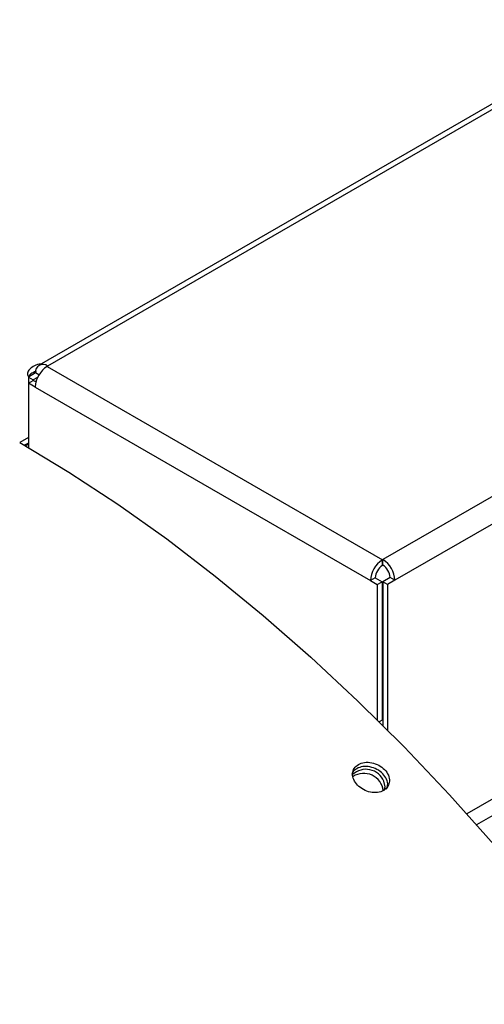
# Model space of a CAD drawing. Extents: x 5 to 297, y -3 to 205.
# Tile 4 of 28: x 74 to 82, y 63 to 80. Entities that reach past the tile are written whole.
import ezdxf

# ---------------------------------------------------------------- set-up
doc = ezdxf.new("R2010")
doc.units = 0
doc.layers.get('0').update_dxf_attribs({"linetype": 'CONTINUOUS'})

msp = doc.modelspace()

# ---------------------------------------------------------------- linework, layer by layer
at = {"color": 7, "linetype": 'CONTINUOUS'}
for p, q in [((84.762, 80.101), (74.66, 74.269)), ((84.905, 80.086), (74.803, 74.255)), ((90.562, 76.821), (80.46, 70.989)), ((90.764, 76.471), (80.662, 70.639)), ((74.601, 74.138), (74.479, 74.068)), ((74.656, 74.106), (74.601, 74.138)), ((74.795, 74.25), (74.803, 74.255)), ((74.795, 74.25), (80.452, 70.985)), ((74.479, 74.068), (74.479, 73.966)), ((74.479, 74.068), (74.56, 74.021)), ((74.479, 73.966), (74.56, 74.013)), ((74.479, 73.966), (74.479, 72.879)), ((74.593, 73.9), (74.479, 73.966)), ((74.634, 74.064), (74.56, 74.021)), ((74.56, 74.021), (74.56, 74.013)), ((74.605, 73.987), (74.56, 74.013)), ((74.593, 73.9), (80.25, 70.635)), ((74.479, 73.049), (74.332, 72.964)), ((74.479, 72.956), (74.413, 72.917)), ((74.426, 72.909), (74.479, 72.94)), ((80.452, 70.985), (80.46, 70.989)), ((80.452, 70.891), (80.452, 70.985)), ((80.46, 70.896), (80.46, 70.989)), ((80.452, 70.891), (80.46, 70.896)), ((80.331, 70.681), (80.25, 70.635)), ((80.25, 70.635), (80.364, 70.569)), ((80.331, 70.681), (80.445, 70.616)), ((80.581, 70.686), (80.459, 70.616)), ((80.662, 70.639), (80.54, 70.569)), ((80.662, 70.639), (80.581, 70.686)), ((80.364, 70.569), (80.445, 70.616)), ((80.364, 70.569), (80.364, 68.282)), ((80.445, 70.616), (80.445, 68.278)), ((80.54, 70.569), (80.459, 70.616)), ((80.459, 70.616), (80.459, 68.188)), ((80.54, 70.569), (80.54, 68.107)), ((80.445, 68.278), (80.397, 68.25))]:
    msp.add_line(p, q, dxfattribs=at)
at = {"color": 8, "linetype": 'CONTINUOUS'}
for p, q in [((83.348, 67.547), (81.875, 66.697)), ((83.609, 67.418), (82.04, 66.512))]:
    msp.add_line(p, q, dxfattribs=at)
at = {"color": 7, "linetype": 'CONTINUOUS', "flags": 128}
for points in [[(74.332, 72.964), (75.161, 72.465), (75.988, 71.922), (76.812, 71.337), (77.631, 70.711), (78.442, 70.045), (79.245, 69.342), (80.038, 68.601), (80.818, 67.826), (81.584, 67.017), (82.335, 66.176), (83.068, 65.306), (83.783, 64.407), (84.477, 63.483)], [(80.482, 67.091), (80.496, 67.155), (80.476, 67.248)]]:
    msp.add_lwpolyline(points, dxfattribs=at)
at = {"color": 7, "linetype": 'CONTINUOUS'}
for centre, radius, start, end in [((74.724, 74.158), 0.125, 50.7967, 189.214), ((75.032, 73.88), 0.439, 122.6055, 177.3945), ((80.689, 70.615), 0.439, 122.6055, 177.3945), ((80.223, 70.619), 0.439, 2.6055, 57.3945), ((80.594, 70.669), 0.263, 122.6055, 177.3945), ((80.318, 70.674), 0.263, 2.6055, 57.3945), ((80.174, 67.121), 0.328, 22.7413, 133.4168), ((80.136, 67.049), 0.332, 6.6496, 122.9485)]:
    msp.add_arc(centre, radius, start, end, dxfattribs=at)
for points, knots in [([(74.699, 74.291), (74.686, 74.29), (74.632, 74.284), (74.552, 74.246), (74.479, 74.188), (74.454, 74.124), (74.472, 74.086), (74.48, 74.071)], [0, 0, 0, 0, 0.0763612, 0.325905, 0.5765272, 0.8261903, 1, 1, 1, 1]), ([(74.607, 74.166), (74.591, 74.161), (74.541, 74.142), (74.495, 74.106), (74.487, 74.077), (74.485, 74.071)], [0, 0, 0, 0, 0.252798, 0.842291, 1, 1, 1, 1]), ([(80.52, 67.115), (80.528, 67.136), (80.549, 67.187), (80.529, 67.282), (80.463, 67.377), (80.363, 67.454), (80.242, 67.495), (80.118, 67.502), (80.016, 67.464), (79.95, 67.415), (79.94, 67.374), (79.938, 67.364)], [0, 0, 0, 0, 0.090284, 0.21458, 0.338573, 0.462862, 0.586859, 0.71122, 0.835148, 0.959611, 1, 1, 1, 1]), ([(80.033, 67.181), (80.063, 67.154), (80.125, 67.1), (80.249, 67.059), (80.371, 67.051), (80.476, 67.087), (80.551, 67.154), (80.577, 67.248), (80.56, 67.351), (80.492, 67.447), (80.393, 67.524), (80.271, 67.565), (80.147, 67.572), (80.042, 67.535), (79.968, 67.468), (79.942, 67.376), (79.958, 67.273), (80.008, 67.212), (80.033, 67.181)], [0, 0, 0, 0, 0.062494, 0.125124, 0.187609, 0.249956, 0.31239, 0.374786, 0.437419, 0.49998, 0.56269, 0.625173, 0.687735, 0.75, 0.812534, 0.874829, 0.937343, 1, 1, 1, 1])]:
    msp.add_open_spline(points, degree=3, knots=knots, dxfattribs=at)

doc.saveas('drawing.dxf')
